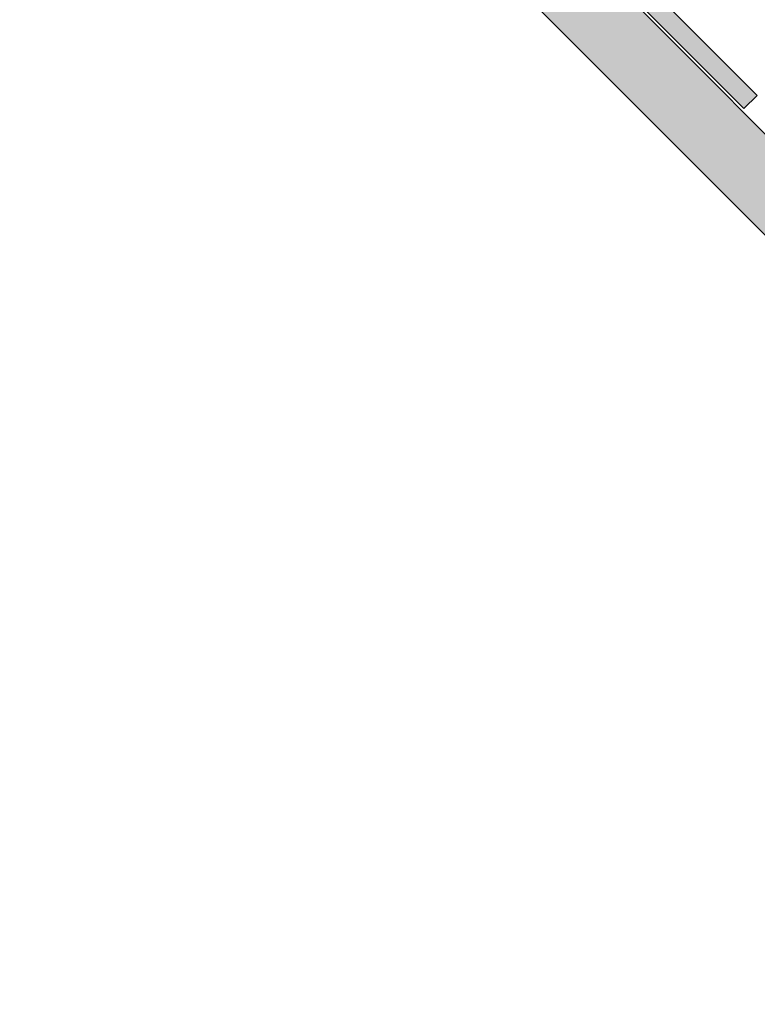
# Model space of a CAD drawing. Header units: metres. Extents: x 2172.2 to 2210.6, y 415.3 to 458.1.
# Tile 94 of 168: x 2172.4 to 2175, y 444.3 to 447.7. Entities that reach past the tile are written whole.
import ezdxf

# ---------------------------------------------------------------- set-up
doc = ezdxf.new("R2010")
doc.units = ezdxf.units.M
doc.layers.add('NC_N1_WALL_DECOR', color=32, linetype='CONTINUOUS', lineweight=13)
doc.layers.add('NC_N1_WALLS', color=7, linetype='CONTINUOUS', lineweight=25)

# ---------------------------------------------------------------- blocks, each defined once
blk = doc.blocks.new('NC_N1_ARCHITECTURE')
at = {"layer": 'NC_N1_WALLS', "true_color": 0xe7e6e1}
blk.add_hatch(color=256, dxfattribs=at).paths.add_polyline_path([(-17.430969, 6.977996), (-17.607746, 7.154773), (-13.39339, 11.369129), (-17.363581, 15.33932), (-17.186804, 15.516096), (-13.039837, 11.369129)])
at = {"layer": 'NC_N1_WALLS', "linetype": 'CONTINUOUS', "lineweight": -2}
blk.add_lwpolyline([(-17.430969, 6.977996), (-17.607746, 7.154773), (-13.39339, 11.369129), (-17.363581, 15.33932), (-17.186804, 15.516096), (-13.039837, 11.369129)], close=True, dxfattribs=at)
blk = doc.blocks.new('NC_N1_UNIQUE_WALL_COMPOSITION_04')
at = {"true_color": 0xf6f5ef}
h = blk.add_hatch(color=256, dxfattribs=at)
h.dxf.hatch_style = 1
h.paths.add_polyline_path([(0.9225, -0.065), (0.9225, 0), (-0.9225, 0), (-0.9225, -0.065)])
at = {"color": 0, "linetype": 'CONTINUOUS', "lineweight": -2, "true_color": 0xa38246}
blk.add_lwpolyline([(0.9225, -0.065), (0.9225, 0), (-0.9225, 0), (-0.9225, -0.065)], close=True, dxfattribs=at)
for points in [[(-0.3075, -0.065), (-0.3075, 0)], [(0.3075, -0.065), (0.3075, 0)]]:
    blk.add_lwpolyline(points, dxfattribs=at)
blk = doc.blocks.new('NC_N1_UNIQUE_WALL_COMPOSITION_27')
at = {"true_color": 0xf6f5ef}
h = blk.add_hatch(color=256, dxfattribs=at)
h.dxf.hatch_style = 1
h.paths.add_polyline_path([(1.103088, -0.065), (1.103088, -0.000782), (-1.103088, -0.000782), (-1.103088, -0.065)])
at = {"color": 0, "linetype": 'CONTINUOUS', "lineweight": -2, "true_color": 0xa38246}
blk.add_lwpolyline([(1.103088, -0.065), (1.103088, -0.000782), (-1.103088, -0.000782), (-1.103088, -0.065)], close=True, dxfattribs=at)
for points in [[(-0.735392, -0.065), (-0.735392, -0.000782)], [(-0.367696, -0.065), (-0.367696, -0.000782)], [(0, -0.065), (0, -0.000782)], [(0.367696, -0.065), (0.367696, -0.000782)], [(0.735392, -0.065), (0.735392, -0.000782)]]:
    blk.add_lwpolyline(points, dxfattribs=at)

msp = doc.modelspace()

# ---------------------------------------------------------------- block references
at = {"layer": 'NC_N1_WALL_DECOR', "linetype": 'CONTINUOUS'}
for name, p, rotation in [('NC_N1_UNIQUE_WALL_COMPOSITION_04', (2174.2724, 448.0717), 135.0000000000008), ('NC_N1_UNIQUE_WALL_COMPOSITION_27', (2175.6489, 444.0597), 44.99999999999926)]:
    msp.add_blockref(name, p, dxfattribs=dict(at, rotation=rotation))
at = {"layer": 'NC_N1_WALLS'}
msp.add_blockref('NC_N1_ARCHITECTURE', (2190, 434), dxfattribs=at)

doc.saveas('drawing.dxf')
